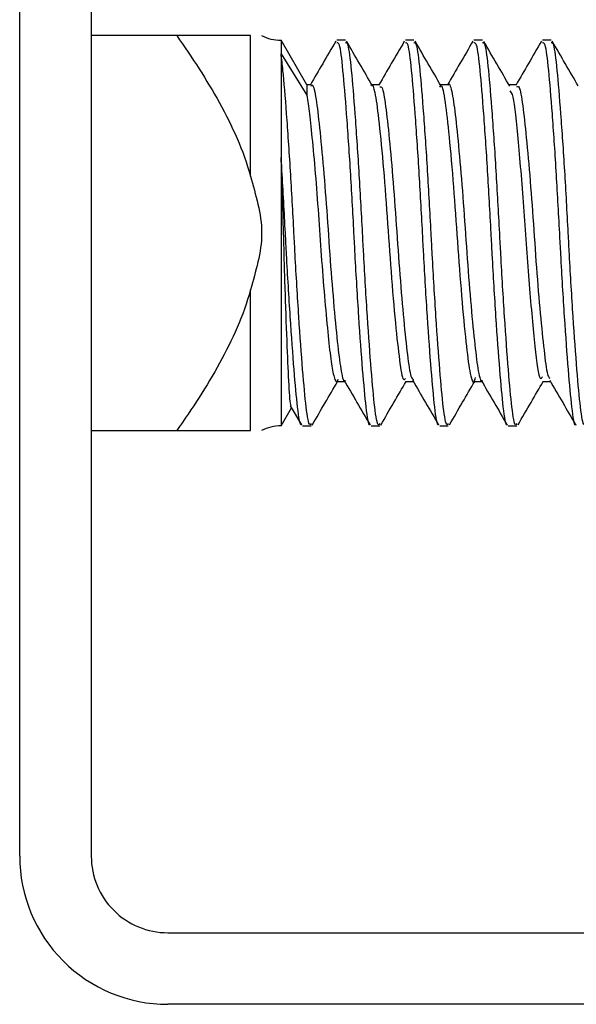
# Model space of a CAD drawing. Header units: inches. Extents: x 0.2 to 10.8, y 0.2 to 8.2.
# Tile 15 of 55: x 3.5231 to 3.5419, y 6.8006 to 6.8339. Entities that reach past the tile are written whole.
import ezdxf

# ---------------------------------------------------------------- set-up
doc = ezdxf.new("R2010")
doc.units = ezdxf.units.IN
doc.header["$MEASUREMENT"] = 0
doc.layers.add('DIMENSIONS', color=140, linetype='Continuous', lineweight=25)
doc.styles.add('SLDTEXTSTYLE0', font='TXT', dxfattribs={"width": 0.7})
doc.dimstyles.new('SLDDIMSTYLE2', dxfattribs={"dimtxt": 0.0849609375, "dimasz": 0.13, "dimexe": 0, "dimexo": 0.0625, "dimgap": 0.021240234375, "dimtad": 0, "dimtih": 1, "dimtoh": 1, "dimlfac": 24, "dimrnd": 1e-09, "dimzin": 4, "dimdsep": 46, "dimtxsty": 'SLDTEXTSTYLE0', "dimsah": 1, "dimcen": 0.09, "dimadec": 0, "dimazin": 1, "dimtfac": 1, "dimtmove": 0, "dimatfit": 0, "dimfxl": 0, "dimfrac": 2, "dimtolj": 1, "dimtzin": 12, "dimarcsym": 0})

# ---------------------------------------------------------------- blocks, each defined once
blk = doc.blocks.new('_D_8')
at = {"layer": 'DIMENSIONS'}
for p, q in [((2.49725954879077, 7.367369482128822), (2.468729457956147, 7.367369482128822)), ((2.468729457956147, 7.367369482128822), (2.468729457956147, 7.232338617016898)), ((2.74972870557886, 7.367369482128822), (2.778258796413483, 7.367369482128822)), ((2.778258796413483, 7.367369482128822), (2.778258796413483, 7.232338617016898)), ((2.914662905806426, 7.287894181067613), (3.025267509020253, 7.287894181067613)), ((3.025267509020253, 7.287894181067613), (3.025267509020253, 6.904811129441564)), ((2.468729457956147, 7.232338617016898), (2.49725954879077, 7.232338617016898)), ((2.778258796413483, 7.232338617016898), (2.74972870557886, 7.232338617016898)), ((3.478134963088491, 6.904811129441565), (2.900267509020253, 6.904811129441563)), ((3.478134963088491, 6.800644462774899), (2.900267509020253, 6.800644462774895)), ((3.025267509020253, 6.800644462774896), (3.025267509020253, 6.550644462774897))]:
    blk.add_line(p, q, dxfattribs=at)
for points in [[(3.025267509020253, 6.904811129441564), (3.045267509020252, 7.034811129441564), (3.005267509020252, 7.034811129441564)], [(3.025267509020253, 6.800644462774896), (3.005267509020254, 6.670644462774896), (3.045267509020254, 6.670644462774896)]]:
    blk.add_solid(points, dxfattribs=at)
at = {"layer": 'DIMENSIONS', "char_height": 0.08333333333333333, "attachment_point": 1, "style": 'SLDTEXTSTYLE0'}
for s, insert in [('2.50', (2.497259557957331, 7.493811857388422)), ('63.5', (2.49725954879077, 7.339760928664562)), ('SQUARE', (2.389389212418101, 7.185710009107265))]:
    blk.add_mtext(s, dxfattribs=dict(at, insert=insert))

msp = doc.modelspace()

# ---------------------------------------------------------------- linework, layer by layer
for p, q in [((3.523134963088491, 6.805644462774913), (3.523134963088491, 6.899811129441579)), ((3.525551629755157, 6.899811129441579), (3.525551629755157, 6.805644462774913)), ((3.528436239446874, 6.833352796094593), (3.525551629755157, 6.83335279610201)), ((3.530926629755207, 6.828606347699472), (3.530926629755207, 6.833352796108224)), ((3.532826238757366, 6.831693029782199), (3.531958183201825, 6.833196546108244)), ((3.531958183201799, 6.833196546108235), (3.531958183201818, 6.832735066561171)), ((3.534130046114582, 6.833196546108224), (3.533840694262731, 6.833196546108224)), ((3.536444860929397, 6.833196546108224), (3.536155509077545, 6.833196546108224)), ((3.538759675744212, 6.833196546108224), (3.53847032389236, 6.833196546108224)), ((3.541074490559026, 6.833196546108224), (3.540785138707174, 6.833196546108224)), ((3.531958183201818, 6.832735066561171), (3.531958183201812, 6.829242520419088)), ((3.531958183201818, 6.832735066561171), (3.532826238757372, 6.831338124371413)), ((3.532826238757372, 6.831693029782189), (3.532826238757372, 6.831338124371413)), ((3.532973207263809, 6.831693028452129), (3.532826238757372, 6.831693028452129)), ((3.535287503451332, 6.831693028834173), (3.535023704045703, 6.831693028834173)), ((3.537602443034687, 6.831693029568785), (3.537338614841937, 6.831693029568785)), ((3.539917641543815, 6.831693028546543), (3.539653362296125, 6.831693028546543)), ((3.531958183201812, 6.829242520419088), (3.531958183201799, 6.82017571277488)), ((3.530926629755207, 6.820019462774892), (3.530926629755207, 6.824765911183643)), ((3.533841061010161, 6.82167922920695), (3.534104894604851, 6.82167922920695)), ((3.536155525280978, 6.821679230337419), (3.536419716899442, 6.821679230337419)), ((3.538470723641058, 6.821679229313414), (3.538734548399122, 6.821679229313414)), ((3.540785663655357, 6.821679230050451), (3.541049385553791, 6.821679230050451)), ((3.531958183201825, 6.820175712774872), (3.532310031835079, 6.820785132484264)), ((3.532268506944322, 6.82085663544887), (3.532645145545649, 6.820208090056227)), ((3.532683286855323, 6.820175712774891), (3.532972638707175, 6.820175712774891)), ((3.534998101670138, 6.820175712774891), (3.535287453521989, 6.820175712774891)), ((3.537312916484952, 6.820175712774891), (3.537602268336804, 6.820175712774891)), ((3.539627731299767, 6.820175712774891), (3.539917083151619, 6.820175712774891)), ((3.525551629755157, 6.820019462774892), (3.528436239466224, 6.820019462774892)), ((3.528134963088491, 6.80306112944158), (3.622301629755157, 6.80306112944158)), ((3.622301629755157, 6.800644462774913), (3.528134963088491, 6.800644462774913))]:
    msp.add_line(p, q)
for centre, radius, start, end in [((3.531958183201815, 6.834655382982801), 0.001458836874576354, 242.8991370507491, 269.9999999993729), ((3.531958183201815, 6.818716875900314), 0.001458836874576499, 90.0000000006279, 117.1014299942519), ((3.528134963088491, 6.805644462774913), 0.005000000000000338, 180, 270.0000000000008), ((3.528134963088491, 6.805644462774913), 0.002583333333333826, 180, 270.0000000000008)]:
    msp.add_arc(centre, radius, start, end)
for points, knots in [([(3.528436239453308, 6.83335279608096), (3.528956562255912, 6.832616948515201), (3.529447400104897, 6.831865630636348), (3.530309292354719, 6.83030014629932), (3.530682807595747, 6.829487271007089), (3.530926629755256, 6.828606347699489)], [0, 0, 0, 0, 0.5, 0.5, 1, 1, 1, 1]), ([(3.530926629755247, 6.833352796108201), (3.530685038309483, 6.833352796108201), (3.530313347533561, 6.833352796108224), (3.529449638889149, 6.833352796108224), (3.528955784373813, 6.833352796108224), (3.528436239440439, 6.833352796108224)], [0, 0, 0, 0, 0.5, 0.5, 1, 1, 1, 1]), ([(3.533802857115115, 6.833164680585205), (3.533656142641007, 6.832911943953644), (3.533371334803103, 6.832421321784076), (3.533085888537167, 6.831930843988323), (3.532947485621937, 6.831693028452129)], [0, 0, 0, 0, 0.5151349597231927, 1, 1, 1, 1]), ([(3.534960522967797, 6.820218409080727), (3.534959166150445, 6.820216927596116), (3.534914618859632, 6.820168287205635), (3.534829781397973, 6.820756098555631), (3.534715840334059, 6.821977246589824), (3.53458284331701, 6.823813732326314), (3.534482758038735, 6.825477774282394), (3.534395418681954, 6.827155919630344), (3.534302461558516, 6.8288437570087), (3.534170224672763, 6.830790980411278), (3.534047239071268, 6.832266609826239), (3.533944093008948, 6.833112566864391), (3.533870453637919, 6.833114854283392), (3.533840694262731, 6.833115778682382)], [0, 0, 0, 0, 0.00348803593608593, 0.1145198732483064, 0.2255111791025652, 0.3364798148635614, 0.4475083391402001, 0.4838735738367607, 0.5917584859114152, 0.7027186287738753, 0.8137525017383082, 0.9247330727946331, 1, 1, 1, 1]), ([(3.53528745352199, 6.820256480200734), (3.535273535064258, 6.820233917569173), (3.535216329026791, 6.820141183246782), (3.535119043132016, 6.820734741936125), (3.535005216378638, 6.821982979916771), (3.534872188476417, 6.823812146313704), (3.534772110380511, 6.825477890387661), (3.534684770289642, 6.827155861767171), (3.534591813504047, 6.828843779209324), (3.534459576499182, 6.830790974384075), (3.534336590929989, 6.832266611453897), (3.53423344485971, 6.833112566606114), (3.534159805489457, 6.833114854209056), (3.534130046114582, 6.833115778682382)], [0, 0, 0, 0, 0.03458646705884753, 0.1421533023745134, 0.2496808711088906, 0.3571864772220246, 0.4647501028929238, 0.4999804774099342, 0.6044985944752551, 0.7119959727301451, 0.8195647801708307, 0.9270819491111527, 0.9999999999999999, 0.9999999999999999, 0.9999999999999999, 0.9999999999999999]), ([(3.535045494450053, 6.831655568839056), (3.534898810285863, 6.83190764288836), (3.534605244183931, 6.832412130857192), (3.534312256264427, 6.832916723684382), (3.534165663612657, 6.833169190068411)], [0, 0, 0, 0, 0.4996631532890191, 1, 1, 1, 1]), ([(3.536118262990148, 6.8331656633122), (3.535971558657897, 6.832912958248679), (3.535686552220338, 6.832422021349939), (3.535400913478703, 6.83193120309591), (3.535262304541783, 6.831693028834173)], [0, 0, 0, 0, 0.5147404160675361, 1, 1, 1, 1]), ([(3.537275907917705, 6.820218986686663), (3.537274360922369, 6.820217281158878), (3.537229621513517, 6.820167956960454), (3.537144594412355, 6.82075567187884), (3.537030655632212, 6.821977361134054), (3.536897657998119, 6.823813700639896), (3.536797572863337, 6.825477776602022), (3.536710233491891, 6.827155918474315), (3.536617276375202, 6.828843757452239), (3.53648503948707, 6.830790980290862), (3.53636205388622, 6.832266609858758), (3.536258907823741, 6.833112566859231), (3.536185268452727, 6.833114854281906), (3.536155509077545, 6.833115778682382)], [0, 0, 0, 0, 0.003974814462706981, 0.1149524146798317, 0.2258895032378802, 0.336803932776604, 0.4477782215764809, 0.4841256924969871, 0.591957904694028, 0.7028638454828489, 0.8138434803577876, 0.9247698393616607, 0.9999999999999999, 0.9999999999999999, 0.9999999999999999, 0.9999999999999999]), ([(3.537602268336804, 6.820256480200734), (3.537588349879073, 6.820233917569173), (3.537531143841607, 6.820141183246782), (3.537433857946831, 6.820734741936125), (3.537320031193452, 6.821982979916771), (3.537187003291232, 6.823812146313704), (3.537086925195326, 6.825477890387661), (3.536999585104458, 6.827155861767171), (3.536906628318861, 6.828843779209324), (3.536774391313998, 6.830790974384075), (3.536651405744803, 6.832266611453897), (3.536548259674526, 6.833112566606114), (3.536474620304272, 6.833114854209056), (3.536444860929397, 6.833115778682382)], [0, 0, 0, 0, 0.03458646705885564, 0.1421533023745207, 0.2496808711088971, 0.3571864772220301, 0.464750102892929, 0.4999804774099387, 0.6044985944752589, 0.7119959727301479, 0.8195647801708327, 0.9270819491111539, 1, 1, 1, 1]), ([(3.537365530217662, 6.83164676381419), (3.53721871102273, 6.831899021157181), (3.536924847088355, 6.832403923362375), (3.536631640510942, 6.832909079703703), (3.536484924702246, 6.833161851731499)], [0, 0, 0, 0, 0.4996162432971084, 1, 1, 1, 1]), ([(3.5384336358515, 6.833166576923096), (3.538286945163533, 6.832913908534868), (3.538001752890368, 6.832422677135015), (3.537715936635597, 6.831931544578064), (3.537577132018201, 6.831693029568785)], [0, 0, 0, 0, 0.5143571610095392, 1, 1, 1, 1]), ([(3.539591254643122, 6.820219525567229), (3.539589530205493, 6.820217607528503), (3.539544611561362, 6.820167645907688), (3.539459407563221, 6.820755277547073), (3.539345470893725, 6.821977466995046), (3.539212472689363, 6.823813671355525), (3.539112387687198, 6.825477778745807), (3.539025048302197, 6.827155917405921), (3.538932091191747, 6.828843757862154), (3.538799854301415, 6.830790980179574), (3.538676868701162, 6.83226660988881), (3.538573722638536, 6.833112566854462), (3.538500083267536, 6.833114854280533), (3.53847032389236, 6.833115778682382)], [0, 0, 0, 0, 0.004428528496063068, 0.1153555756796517, 0.2262421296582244, 0.337106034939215, 0.448029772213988, 0.4843606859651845, 0.5921437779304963, 0.7029991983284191, 0.8139282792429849, 0.9248041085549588, 1, 1, 1, 1]), ([(3.539917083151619, 6.820256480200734), (3.539903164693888, 6.820233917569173), (3.53984595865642, 6.820141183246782), (3.539748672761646, 6.820734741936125), (3.539634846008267, 6.821982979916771), (3.539501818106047, 6.823812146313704), (3.539401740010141, 6.825477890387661), (3.539314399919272, 6.827155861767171), (3.539221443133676, 6.828843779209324), (3.539089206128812, 6.830790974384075), (3.538966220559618, 6.832266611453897), (3.53886307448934, 6.833112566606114), (3.538789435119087, 6.833114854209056), (3.538759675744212, 6.833115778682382)], [0, 0, 0, 0, 0.03458646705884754, 0.1421533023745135, 0.2496808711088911, 0.3571864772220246, 0.4647501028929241, 0.4999804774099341, 0.6044985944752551, 0.711995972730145, 0.8195647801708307, 0.9270819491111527, 0.9999999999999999, 0.9999999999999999, 0.9999999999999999, 0.9999999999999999]), ([(3.539681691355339, 6.831644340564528), (3.539535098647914, 6.831896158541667), (3.539241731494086, 6.832400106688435), (3.53894889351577, 6.832904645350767), (3.538802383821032, 6.833157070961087)], [0, 0, 0, 0, 0.499690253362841, 1, 1, 1, 1]), ([(3.540748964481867, 6.83316740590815), (3.54060229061, 6.832914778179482), (3.54031692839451, 6.8324232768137), (3.540030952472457, 6.831931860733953), (3.539891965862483, 6.831693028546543)], [0, 0, 0, 0, 0.5139919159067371, 1, 1, 1, 1]), ([(3.541906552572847, 6.820220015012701), (3.541904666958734, 6.82021790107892), (3.541859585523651, 6.820167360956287), (3.541774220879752, 6.820754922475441), (3.541660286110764, 6.821977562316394), (3.54152728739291, 6.823813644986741), (3.541427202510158, 6.825477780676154), (3.541339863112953, 6.827155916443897), (3.541246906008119, 6.828843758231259), (3.541114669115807, 6.830790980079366), (3.540991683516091, 6.832266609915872), (3.540888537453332, 6.833112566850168), (3.540814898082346, 6.833114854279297), (3.540785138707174, 6.833115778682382)], [0, 0, 0, 0, 0.004840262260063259, 0.1157214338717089, 0.2265621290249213, 0.3373801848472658, 0.4482580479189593, 0.4845739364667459, 0.5923124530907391, 0.7031220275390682, 0.8140052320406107, 0.9248352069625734, 1, 1, 1, 1]), ([(3.542231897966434, 6.820256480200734), (3.542217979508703, 6.820233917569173), (3.542160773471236, 6.820141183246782), (3.542063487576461, 6.820734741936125), (3.541949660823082, 6.821982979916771), (3.541816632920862, 6.823812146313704), (3.541716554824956, 6.825477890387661), (3.541629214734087, 6.827155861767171), (3.541536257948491, 6.828843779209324), (3.541404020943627, 6.830790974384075), (3.541281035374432, 6.832266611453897), (3.541177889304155, 6.833112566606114), (3.541104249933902, 6.833114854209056), (3.541074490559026, 6.833115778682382)], [0, 0, 0, 0, 0.03458646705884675, 0.1421533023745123, 0.2496808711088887, 0.3571864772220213, 0.4647501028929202, 0.4999804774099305, 0.60449859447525, 0.711995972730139, 0.8195647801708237, 0.9270819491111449, 1, 1, 1, 1]), ([(3.541991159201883, 6.831653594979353), (3.541844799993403, 6.831905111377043), (3.541551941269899, 6.832408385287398), (3.541259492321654, 6.832912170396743), (3.54111319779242, 6.833164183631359)], [0, 0, 0, 0, 0.499760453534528, 1, 1, 1, 1]), ([(3.532972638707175, 6.820256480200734), (3.532958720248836, 6.820233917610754), (3.532901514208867, 6.820141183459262), (3.532804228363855, 6.820734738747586), (3.532690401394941, 6.82198299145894), (3.532557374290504, 6.823812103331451), (3.532457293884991, 6.825478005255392), (3.532369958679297, 6.827155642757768), (3.532276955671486, 6.82884671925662), (3.532144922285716, 6.830779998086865), (3.532039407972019, 6.832082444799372), (3.53197959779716, 6.832563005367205), (3.531958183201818, 6.832735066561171)], [0, 0, 0, 0, 0.0393224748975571, 0.1616186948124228, 0.2838702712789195, 0.406096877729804, 0.5283894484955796, 0.5684440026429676, 0.687274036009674, 0.8094912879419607, 0.9317897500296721, 1, 1, 1, 1]), ([(3.537602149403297, 6.831682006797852), (3.537603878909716, 6.831685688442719), (3.537648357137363, 6.831780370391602), (3.537738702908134, 6.831438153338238), (3.537849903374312, 6.830635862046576), (3.537980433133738, 6.829322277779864), (3.53811239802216, 6.827727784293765), (3.538224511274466, 6.826008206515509), (3.538353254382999, 6.824371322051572), (3.538486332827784, 6.822984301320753), (3.538599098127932, 6.82206095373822), (3.538694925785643, 6.821636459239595), (3.538748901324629, 6.821716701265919), (3.538759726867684, 6.82173279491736)], [0, 0, 0, 0, 0.004355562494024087, 0.1120132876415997, 0.2196668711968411, 0.3272416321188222, 0.4348884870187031, 0.5425522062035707, 0.6501278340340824, 0.7577619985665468, 0.8654338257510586, 0.9730108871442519, 1, 1, 1, 1]), ([(3.53297313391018, 6.831649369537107), (3.532981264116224, 6.831663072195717), (3.53303245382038, 6.831749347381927), (3.533126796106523, 6.831350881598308), (3.533238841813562, 6.830461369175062), (3.533371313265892, 6.829095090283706), (3.533501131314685, 6.827469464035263), (3.533612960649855, 6.825748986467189), (3.533744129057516, 6.824141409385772), (3.533875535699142, 6.822805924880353), (3.533986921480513, 6.821967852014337), (3.534078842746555, 6.821604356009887), (3.534125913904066, 6.821696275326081), (3.534130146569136, 6.821704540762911)], [0, 0, 0, 0, 0.02033767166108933, 0.1280508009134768, 0.2357264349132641, 0.3433435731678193, 0.451048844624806, 0.5587376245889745, 0.666354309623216, 0.7740497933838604, 0.8817498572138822, 0.9893668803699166, 1, 1, 1, 1]), ([(3.534998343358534, 6.831670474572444), (3.5350028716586, 6.831677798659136), (3.535044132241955, 6.831744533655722), (3.53513411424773, 6.83144218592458), (3.535248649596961, 6.830621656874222), (3.535396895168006, 6.829109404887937), (3.535541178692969, 6.827263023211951), (3.53566796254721, 6.825332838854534), (3.535819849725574, 6.823589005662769), (3.535956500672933, 6.822327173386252), (3.536063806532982, 6.821680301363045), (3.536134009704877, 6.821749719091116), (3.536155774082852, 6.821771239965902)], [0, 0, 0, 0, 0.01134878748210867, 0.1034069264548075, 0.221298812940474, 0.3437424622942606, 0.4654482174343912, 0.5836471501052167, 0.7067429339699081, 0.826949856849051, 0.946351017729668, 1, 1, 1, 1]), ([(3.535287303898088, 6.831625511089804), (3.535314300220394, 6.831631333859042), (3.535385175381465, 6.831646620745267), (3.535487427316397, 6.831032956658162), (3.535608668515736, 6.829925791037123), (3.535743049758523, 6.828428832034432), (3.535863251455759, 6.826739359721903), (3.535981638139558, 6.825043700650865), (3.536115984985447, 6.823529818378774), (3.53623889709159, 6.822394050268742), (3.536341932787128, 6.821744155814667), (3.536415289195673, 6.821742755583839), (3.536444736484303, 6.821742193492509)], [0, 0, 0, 0, 0.06629451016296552, 0.1740471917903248, 0.2816925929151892, 0.3893403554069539, 0.4970938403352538, 0.6047405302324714, 0.7123780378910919, 0.8201302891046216, 0.9277953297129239, 1, 1, 1, 1]), ([(3.53731356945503, 6.831616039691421), (3.537327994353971, 6.831638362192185), (3.537390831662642, 6.831735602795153), (3.537495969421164, 6.831175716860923), (3.537627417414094, 6.830002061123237), (3.537780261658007, 6.828306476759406), (3.537909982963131, 6.82638808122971), (3.538049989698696, 6.824511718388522), (3.538200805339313, 6.822938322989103), (3.538325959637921, 6.8219422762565), (3.538441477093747, 6.821550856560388), (3.538505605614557, 6.821754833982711), (3.538521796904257, 6.821806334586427)], [0, 0, 0, 0, 0.03441562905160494, 0.1499203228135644, 0.2642221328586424, 0.3824055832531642, 0.496343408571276, 0.6122649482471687, 0.7301235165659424, 0.8432552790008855, 0.9604247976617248, 1, 1, 1, 1]), ([(3.539678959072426, 6.831485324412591), (3.539713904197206, 6.831449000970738), (3.539812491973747, 6.831346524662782), (3.53995808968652, 6.82982979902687), (3.540159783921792, 6.827484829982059), (3.54032985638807, 6.824842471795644), (3.540533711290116, 6.822772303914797), (3.540667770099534, 6.82166245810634), (3.540758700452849, 6.821798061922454), (3.540785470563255, 6.821837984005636)], [0, 0, 0, 0, 0.09129112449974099, 0.2575520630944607, 0.4283304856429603, 0.5942097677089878, 0.7652953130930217, 0.9309023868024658, 1, 1, 1, 1]), ([(3.539917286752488, 6.83162212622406), (3.539937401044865, 6.831637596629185), (3.54000112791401, 6.831686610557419), (3.540101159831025, 6.831159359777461), (3.540218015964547, 6.830126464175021), (3.540352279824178, 6.828673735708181), (3.540476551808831, 6.827002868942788), (3.540591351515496, 6.825295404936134), (3.540725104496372, 6.823739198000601), (3.540851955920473, 6.82254695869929), (3.540943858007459, 6.821857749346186), (3.541007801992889, 6.821804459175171), (3.541028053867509, 6.821787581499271)], [0, 0, 0, 0, 0.05170357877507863, 0.1638092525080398, 0.2758156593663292, 0.3878056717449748, 0.4999088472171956, 0.6119335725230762, 0.7239270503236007, 0.8360256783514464, 0.9480672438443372, 1, 1, 1, 1]), ([(3.532826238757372, 6.831338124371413), (3.532855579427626, 6.831148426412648), (3.532915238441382, 6.83076270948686), (3.533016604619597, 6.829786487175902), (3.533126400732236, 6.828558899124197), (3.533232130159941, 6.827158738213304), (3.533326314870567, 6.825728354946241), (3.533436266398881, 6.824363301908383), (3.533547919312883, 6.823185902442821), (3.533647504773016, 6.822293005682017), (3.53374620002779, 6.821779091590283), (3.533830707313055, 6.821597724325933), (3.533875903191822, 6.821725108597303), (3.533884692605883, 6.821749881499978)], [0, 0, 0, 0, 0.0898420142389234, 0.1826776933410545, 0.2837774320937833, 0.3827472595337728, 0.4789753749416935, 0.5791279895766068, 0.679993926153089, 0.7774422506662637, 0.8748098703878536, 0.9756538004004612, 1, 1, 1, 1]), ([(3.531958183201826, 6.829242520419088), (3.531971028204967, 6.828832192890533), (3.531983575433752, 6.828413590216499), (3.532008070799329, 6.827560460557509), (3.532020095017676, 6.827122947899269), (3.532031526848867, 6.826686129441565)], [0, 0, 0, 0, 0.5, 0.5, 1, 1, 1, 1]), ([(3.53264511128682, 6.820217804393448), (3.532643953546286, 6.820216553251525), (3.532599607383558, 6.820168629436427), (3.532514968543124, 6.820756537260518), (3.532401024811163, 6.821977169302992), (3.532268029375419, 6.823813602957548), (3.532167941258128, 6.825478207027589), (3.532080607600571, 6.827155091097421), (3.532018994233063, 6.828281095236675), (3.531967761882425, 6.829091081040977), (3.531958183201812, 6.829242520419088)], [0, 0, 0, 0, 0.0048313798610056, 0.1850614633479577, 0.3652257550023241, 0.5453532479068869, 0.7255779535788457, 0.7846070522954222, 0.9597289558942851, 1, 1, 1, 1]), ([(3.530926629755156, 6.828606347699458), (3.531013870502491, 6.828291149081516), (3.531104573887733, 6.827976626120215), (3.531249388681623, 6.827340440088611), (3.531301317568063, 6.827018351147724), (3.531301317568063, 6.826353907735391), (3.531249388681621, 6.826031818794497), (3.531104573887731, 6.825395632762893), (3.531013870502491, 6.825081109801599), (3.530926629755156, 6.824765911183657)], [0, 0, 0, 0, 0.25, 0.25, 0.5, 0.5, 0.75, 0.75, 1, 1, 1, 1]), ([(3.532031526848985, 6.826686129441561), (3.532050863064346, 6.825991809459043), (3.53208953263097, 6.824603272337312), (3.532156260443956, 6.822783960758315), (3.532218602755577, 6.821483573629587), (3.532263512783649, 6.820824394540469), (3.532292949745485, 6.820865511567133), (3.532299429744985, 6.820874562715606)], [0, 0, 0, 0, 0.2334930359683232, 0.4669514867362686, 0.7003089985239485, 0.9340286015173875, 1, 1, 1, 1]), ([(3.530926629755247, 6.824765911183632), (3.530685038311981, 6.82389304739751), (3.530313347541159, 6.823080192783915), (3.529449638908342, 6.821509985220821), (3.528955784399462, 6.820754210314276), (3.528436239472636, 6.820019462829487)], [0, 0, 0, 0, 0.5, 0.5, 1, 1, 1, 1]), ([(3.533008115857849, 6.820202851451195), (3.533154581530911, 6.820455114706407), (3.533440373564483, 6.820947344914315), (3.533726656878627, 6.821439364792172), (3.533866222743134, 6.82167922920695)], [0, 0, 0, 0, 0.5124903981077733, 1, 1, 1, 1]), ([(3.534079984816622, 6.821722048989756), (3.534226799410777, 6.821469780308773), (3.534520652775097, 6.8209648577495), (3.534813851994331, 6.820459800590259), (3.534960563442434, 6.820207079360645)], [0, 0, 0, 0, 0.4996185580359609, 1, 1, 1, 1]), ([(3.535324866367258, 6.820205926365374), (3.535471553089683, 6.82045859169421), (3.535756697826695, 6.820949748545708), (3.536042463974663, 6.82144079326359), (3.536181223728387, 6.821679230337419)], [0, 0, 0, 0, 0.5144290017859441, 0.9999999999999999, 0.9999999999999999, 0.9999999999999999, 0.9999999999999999]), ([(3.536395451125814, 6.821720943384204), (3.536542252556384, 6.821468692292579), (3.536836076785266, 6.820963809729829), (3.537129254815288, 6.820458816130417), (3.537275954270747, 6.820206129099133)], [0, 0, 0, 0, 0.4996232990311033, 1, 1, 1, 1]), ([(3.537644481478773, 6.820214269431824), (3.537791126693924, 6.820466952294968), (3.538074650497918, 6.820955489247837), (3.538358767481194, 6.821443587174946), (3.538495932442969, 6.821679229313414)], [0, 0, 0, 0, 0.5172236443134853, 1, 1, 1, 1]), ([(3.538710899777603, 6.821719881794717), (3.538857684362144, 6.821467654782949), (3.539151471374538, 6.820962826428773), (3.539444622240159, 6.82045790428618), (3.539591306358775, 6.820205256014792)], [0, 0, 0, 0, 0.4996292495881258, 0.9999999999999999, 0.9999999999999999, 0.9999999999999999, 0.9999999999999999]), ([(3.539958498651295, 6.820212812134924), (3.540104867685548, 6.820464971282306), (3.540388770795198, 6.820954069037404), (3.540673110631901, 6.821442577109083), (3.540810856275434, 6.821679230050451)], [0, 0, 0, 0, 0.5155598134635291, 1, 1, 1, 1]), ([(3.541026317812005, 6.821718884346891), (3.541173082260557, 6.821466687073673), (3.541466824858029, 6.820961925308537), (3.541759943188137, 6.820457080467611), (3.541906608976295, 6.820204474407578)], [0, 0, 0, 0, 0.4996362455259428, 1, 1, 1, 1]), ([(3.528436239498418, 6.820019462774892), (3.528956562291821, 6.820019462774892), (3.529447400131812, 6.820019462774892), (3.530309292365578, 6.820019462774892), (3.530682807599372, 6.820019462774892), (3.530926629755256, 6.820019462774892)], [0, 0, 0, 0, 0.5, 0.5, 1, 1, 1, 1])]:
    msp.add_open_spline(points, degree=3, knots=knots)

# ---------------------------------------------------------------- dimensions: what is measured, and where the dimension line sits
at = {"layer": 'DIMENSIONS'}
dim = msp.add_linear_dim(base=(3.025267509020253, 6.800644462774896), p1=(3.528134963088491, 6.904811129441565), p2=(3.528134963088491, 6.800644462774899), angle=90.0000000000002, text='<>\\PSQUARE', dimstyle='SLDDIMSTYLE2', dxfattribs=at)
dim.commit()
dim.dimension.update_dxf_attribs({"geometry": '_D_8', "text_midpoint": (3.02526750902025, 7.287894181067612), "dimtype": 160})

doc.saveas('drawing.dxf')
